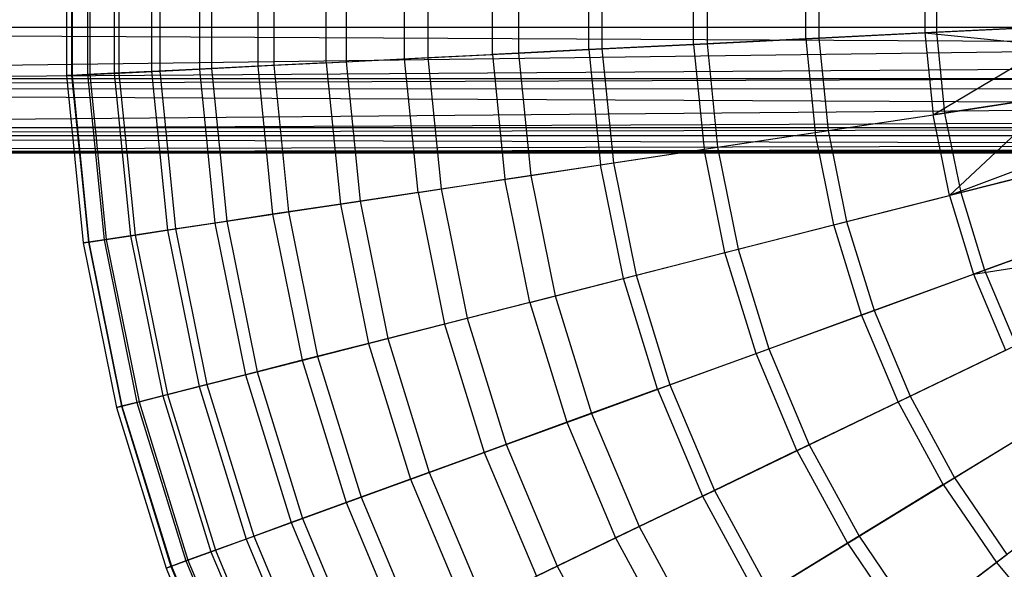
# Model space of a CAD drawing. Extents: x 0.1 to 25.1, y -5.4 to 12.3.
# Tile 10 of 107: x 6.5 to 10, y -1.5 to 0.5. Entities that reach past the tile are written whole.
import ezdxf

# ---------------------------------------------------------------- set-up
doc = ezdxf.new("R2010")
doc.units = 0
doc.header["$LTSCALE"] = 2.54
doc.layers.get('0').update_dxf_attribs({"color": 13, "linetype": 'CONTINUOUS'})

# ---------------------------------------------------------------- blocks, each defined once
blk = doc.blocks.new('GRUPUJ_1')
at = {"color": 0}
for p, q in [((6.5075, 6.2972, 12.825), (6.5075, 5.6991, 12.825)), ((6.5075, 6.2972, 12.825), (6.5075, 5.6991, 12.825)), ((6.5259, 6.2963, 12.3542), (6.5259, 5.7, 12.3542)), ((6.5259, 6.2963, 12.3542), (6.5259, 5.7, 12.3542)), ((6.5276, 6.2962, 13.3159), (6.5276, 5.7001, 13.3159)), ((6.5276, 6.2962, 13.3159), (6.5276, 5.7001, 13.3159)), ((6.5825, 6.2935, 11.8783), (6.5825, 5.7028, 11.8783)), ((6.5825, 6.2935, 11.8783), (6.5825, 5.7028, 11.8783)), ((6.5901, 6.2931, 13.8181), (6.5901, 5.7032, 13.8181)), ((6.5901, 6.2931, 13.8181), (6.5901, 5.7032, 13.8181)), ((6.6774, 6.2887, 11.4064), (6.6774, 5.7075, 11.4064)), ((6.6774, 6.2887, 11.4064), (6.6774, 5.7075, 11.4064)), ((6.6944, 6.2879, 14.3119), (6.6944, 5.7084, 14.3119)), ((6.6944, 6.2879, 14.3119), (6.6944, 5.7084, 14.3119)), ((6.8103, 6.2821, 10.9418), (6.8103, 5.7142, 10.9418)), ((6.8103, 6.2821, 10.9418), (6.8103, 5.7142, 10.9418)), ((6.8393, 6.2807, 14.7938), (6.8393, 5.7156, 14.7938)), ((6.8393, 6.2807, 14.7938), (6.8393, 5.7156, 14.7938)), ((6.9809, 6.2736, 10.4875), (6.9809, 5.7227, 10.4875)), ((6.9809, 6.2736, 10.4875), (6.9809, 5.7227, 10.4875)), ((7.0234, 6.2715, 15.2605), (7.0234, 5.7248, 15.2605)), ((7.0234, 6.2715, 15.2605), (7.0234, 5.7248, 15.2605)), ((7.1886, 6.2632, 10.0467), (7.1886, 5.7331, 10.0467)), ((7.1886, 6.2632, 10.0467), (7.1886, 5.7331, 10.0467)), ((7.2451, 6.2604, 15.709), (7.2451, 5.7359, 15.709)), ((7.2451, 6.2604, 15.709), (7.2451, 5.7359, 15.709)), ((7.4324, 5.7452, 9.6225), (7.4324, 6.251, 9.6225)), ((7.4324, 5.7452, 9.6225), (7.4324, 6.251, 9.6225)), ((7.5027, 6.2475, 16.1363), (7.5027, 5.7487, 16.1363)), ((7.5027, 6.2475, 16.1363), (7.5027, 5.7487, 16.1363)), ((7.7112, 5.7591, 9.218), (7.7112, 6.2371, 9.218)), ((7.7112, 5.7591, 9.218), (7.7112, 6.2371, 9.218)), ((7.794, 6.233, 16.5396), (7.794, 5.7633, 16.5396)), ((7.794, 6.233, 16.5396), (7.794, 5.7633, 16.5396)), ((8.0235, 5.7747, 8.8361), (8.0235, 6.2215, 8.8361)), ((8.0235, 5.7747, 8.8361), (8.0235, 6.2215, 8.8361)), ((8.1168, 6.2169, 16.9164), (8.1168, 5.7794, 16.9164)), ((8.1168, 6.2169, 16.9164), (8.1168, 5.7794, 16.9164)), ((8.3669, 5.7919, 8.4804), (8.3669, 6.2044, 8.4804)), ((8.3669, 5.7919, 8.4804), (8.3669, 6.2044, 8.4804)), ((8.4137, 6.2021, 17.2137), (8.4137, 5.7942, 17.2137)), ((8.4137, 6.2021, 17.2137), (8.4137, 5.7942, 17.2137)), ((8.7397, 5.8105, 8.1533), (8.7397, 6.1858, 8.1533)), ((8.7397, 5.8105, 8.1533), (8.7397, 6.1858, 8.1533)), ((8.7882, 6.1834, 17.5354), (8.7882, 5.8129, 17.5354)), ((8.7882, 6.1834, 17.5354), (8.7882, 5.8129, 17.5354)), ((9.1392, 5.8304, 7.8574), (9.1392, 6.1659, 7.8574)), ((9.1392, 5.8304, 7.8574), (9.1392, 6.1659, 7.8574)), ((9.1861, 6.1635, 17.8241), (9.1861, 5.8327, 17.8241)), ((9.1861, 6.1635, 17.8241), (9.1861, 5.8327, 17.8241)), ((9.563, 6.1447, 7.595), (9.563, 5.8516, 7.595)), ((9.563, 6.1447, 7.595), (9.563, 5.8516, 7.595)), ((9.6046, 6.1426, 18.0782), (9.6046, 5.8536, 18.0782)), ((9.6046, 6.1426, 18.0782), (9.6046, 5.8536, 18.0782)), ((11.9566, 5.8101, 5.5434), (0, 5.8713, 5.5608)), ((11.9566, 5.8101, 5.5434), (0, 5.8713, 5.5608)), ((11.9393, 5.8706, 5.5607), (0, 5.8713, 5.5608)), ((11.9393, 5.8706, 5.5607), (0, 5.8713, 5.5608)), ((9.1861, 5.8327, 17.8241), (9.6046, 5.8536, 18.0782)), ((9.1861, 5.8327, 17.8241), (9.6046, 5.8536, 18.0782)), ((10.0035, 5.8735, 7.3705), (9.563, 5.8516, 7.595)), ((10.0035, 5.8735, 7.3705), (9.563, 5.8516, 7.595)), ((9.6046, 5.8536, 18.0782), (10.0405, 5.8754, 18.2964)), ((9.6046, 5.8536, 18.0782), (10.0405, 5.8754, 18.2964)), ((9.6046, 5.8536, 18.0782), (9.6334, 5.5661, 18.0782)), ((9.6046, 5.8536, 18.0782), (9.6334, 5.5661, 18.0782)), ((9.1392, 5.8304, 7.8574), (8.7397, 5.8105, 8.1533)), ((9.1392, 5.8304, 7.8574), (8.7397, 5.8105, 8.1533)), ((8.7882, 5.8129, 17.5354), (9.1861, 5.8327, 17.8241)), ((8.7882, 5.8129, 17.5354), (9.1861, 5.8327, 17.8241)), ((9.563, 5.8516, 7.595), (9.1392, 5.8304, 7.8574)), ((9.563, 5.8516, 7.595), (9.1392, 5.8304, 7.8574)), ((9.1392, 5.8304, 7.8574), (9.1726, 5.4966, 7.8574)), ((9.1392, 5.8304, 7.8574), (9.1726, 5.4966, 7.8574)), ((9.1861, 5.8327, 17.8241), (9.2191, 5.5036, 17.8241)), ((9.1861, 5.8327, 17.8241), (9.2191, 5.5036, 17.8241)), ((9.563, 5.8516, 7.595), (10.0077, 5.8068, 7.3705)), ((9.563, 5.8516, 7.595), (9.5922, 5.5599, 7.595)), ((9.563, 5.8516, 7.595), (9.5922, 5.5599, 7.595)), ((9.563, 5.8516, 7.595), (10.0077, 5.8068, 7.3705)), ((11.9566, 5.8101, 5.5434), (0, 5.6523, 5.4594)), ((11.9566, 5.8101, 5.5434), (0, 5.6523, 5.4594)), ((8.3669, 5.7919, 8.4804), (8.0235, 5.7747, 8.8361)), ((8.3669, 5.7919, 8.4804), (8.0235, 5.7747, 8.8361)), ((8.1168, 5.7794, 16.9164), (8.4137, 5.7942, 17.2137)), ((8.1168, 5.7794, 16.9164), (8.4137, 5.7942, 17.2137)), ((8.7397, 5.8105, 8.1533), (8.3669, 5.7919, 8.4804)), ((8.7397, 5.8105, 8.1533), (8.3669, 5.7919, 8.4804)), ((8.3669, 5.7919, 8.4804), (8.408, 5.3814, 8.4804)), ((8.3669, 5.7919, 8.4804), (8.408, 5.3814, 8.4804)), ((8.4137, 5.7942, 17.2137), (8.7882, 5.8129, 17.5354)), ((8.4137, 5.7942, 17.2137), (8.7882, 5.8129, 17.5354)), ((8.4137, 5.7942, 17.2137), (8.4543, 5.3883, 17.2137)), ((8.4137, 5.7942, 17.2137), (8.4543, 5.3883, 17.2137)), ((8.7397, 5.8105, 8.1533), (8.777, 5.437, 8.1533)), ((8.7397, 5.8105, 8.1533), (8.777, 5.437, 8.1533)), ((8.7882, 5.8129, 17.5354), (8.825, 5.4442, 17.5354)), ((8.7882, 5.8129, 17.5354), (8.825, 5.4442, 17.5354)), ((9.5922, 5.5599, 7.595), (10.0077, 5.8068, 7.3705)), ((9.5922, 5.5599, 7.595), (10.0077, 5.8068, 7.3705)), ((7.2451, 5.7359, 15.709), (7.5027, 5.7487, 16.1363)), ((7.2451, 5.7359, 15.709), (7.5027, 5.7487, 16.1363)), ((7.4324, 5.7452, 9.6225), (7.7112, 5.7591, 9.218)), ((7.4324, 5.7452, 9.6225), (7.7112, 5.7591, 9.218)), ((7.5027, 5.7487, 16.1363), (7.794, 5.7633, 16.5396)), ((7.5027, 5.7487, 16.1363), (7.794, 5.7633, 16.5396)), ((7.5027, 5.7487, 16.1363), (7.5523, 5.2524, 16.1363)), ((7.5027, 5.7487, 16.1363), (7.5523, 5.2524, 16.1363)), ((7.7112, 5.7591, 9.218), (8.0235, 5.7747, 8.8361)), ((7.7112, 5.7591, 9.218), (8.0235, 5.7747, 8.8361)), ((7.7588, 5.2835, 9.218), (7.7112, 5.7591, 9.218)), ((7.7588, 5.2835, 9.218), (7.7112, 5.7591, 9.218)), ((7.794, 5.7633, 16.5396), (8.1168, 5.7794, 16.9164)), ((7.794, 5.7633, 16.5396), (8.1168, 5.7794, 16.9164)), ((7.794, 5.7633, 16.5396), (7.8407, 5.2959, 16.5396)), ((7.794, 5.7633, 16.5396), (7.8407, 5.2959, 16.5396)), ((8.0235, 5.7747, 8.8361), (8.068, 5.3301, 8.8361)), ((8.0235, 5.7747, 8.8361), (8.068, 5.3301, 8.8361)), ((8.1168, 5.7794, 16.9164), (8.1604, 5.344, 16.9164)), ((8.1168, 5.7794, 16.9164), (8.1604, 5.344, 16.9164)), ((11.9887, 5.735, 5.5113), (0, 5.6523, 5.4594)), ((11.9887, 5.735, 5.5113), (0, 5.6523, 5.4594)), ((6.8103, 5.7142, 10.9418), (6.6774, 5.7075, 11.4064)), ((6.8103, 5.7142, 10.9418), (6.6774, 5.7075, 11.4064)), ((6.6944, 5.7084, 14.3119), (6.8393, 5.7156, 14.7938)), ((6.6944, 5.7084, 14.3119), (6.8393, 5.7156, 14.7938)), ((6.9809, 5.7227, 10.4875), (6.8103, 5.7142, 10.9418)), ((6.9809, 5.7227, 10.4875), (6.8103, 5.7142, 10.9418)), ((6.8103, 5.7142, 10.9418), (6.8668, 5.1491, 10.9418)), ((6.8103, 5.7142, 10.9418), (6.8668, 5.1491, 10.9418)), ((6.8393, 5.7156, 14.7938), (7.0234, 5.7248, 15.2605)), ((6.8393, 5.7156, 14.7938), (7.0234, 5.7248, 15.2605)), ((6.8393, 5.7156, 14.7938), (6.8955, 5.1534, 14.7938)), ((6.8393, 5.7156, 14.7938), (6.8955, 5.1534, 14.7938)), ((7.1886, 5.7331, 10.0467), (6.9809, 5.7227, 10.4875)), ((7.1886, 5.7331, 10.0467), (6.9809, 5.7227, 10.4875)), ((6.9809, 5.7227, 10.4875), (7.0358, 5.1745, 10.4875)), ((6.9809, 5.7227, 10.4875), (7.0358, 5.1745, 10.4875)), ((7.0234, 5.7248, 15.2605), (7.2451, 5.7359, 15.709)), ((7.0234, 5.7248, 15.2605), (7.2451, 5.7359, 15.709)), ((7.0234, 5.7248, 15.2605), (7.0778, 5.1809, 15.2605)), ((7.0234, 5.7248, 15.2605), (7.0778, 5.1809, 15.2605)), ((7.4324, 5.7452, 9.6225), (7.1886, 5.7331, 10.0467)), ((7.4324, 5.7452, 9.6225), (7.1886, 5.7331, 10.0467)), ((7.1886, 5.7331, 10.0467), (7.2414, 5.2055, 10.0467)), ((7.1886, 5.7331, 10.0467), (7.2414, 5.2055, 10.0467)), ((7.2451, 5.7359, 15.709), (7.2973, 5.214, 15.709)), ((7.2451, 5.7359, 15.709), (7.2973, 5.214, 15.709)), ((7.4324, 5.7452, 9.6225), (7.4828, 5.2419, 9.6225)), ((7.4324, 5.7452, 9.6225), (7.4828, 5.2419, 9.6225)), ((0, 5.6523, 5.4594), (12.0121, 5.6938, 5.4878)), ((0, 5.6523, 5.4594), (12.0121, 5.6938, 5.4878)), ((25, 5.6882, 4.5157), (0, 5.6882, 4.5157)), ((25, 5.6882, 4.5157), (0, 5.6882, 4.5157)), ((6.5075, 5.6991, 12.825), (6.5276, 5.7001, 13.3159)), ((6.5075, 5.6991, 12.825), (6.5276, 5.7001, 13.3159)), ((6.5259, 5.7, 12.3542), (6.5075, 5.6991, 12.825)), ((6.5259, 5.7, 12.3542), (6.5075, 5.6991, 12.825)), ((6.5075, 5.6991, 12.825), (6.567, 5.1039, 12.825)), ((6.5075, 5.6991, 12.825), (6.567, 5.1039, 12.825)), ((6.5825, 5.7028, 11.8783), (6.5259, 5.7, 12.3542)), ((6.5825, 5.7028, 11.8783), (6.5259, 5.7, 12.3542)), ((6.5259, 5.7, 12.3542), (6.5853, 5.1066, 12.3542)), ((6.5259, 5.7, 12.3542), (6.5853, 5.1066, 12.3542)), ((6.5276, 5.7001, 13.3159), (6.5901, 5.7032, 13.8181)), ((6.5276, 5.7001, 13.3159), (6.5901, 5.7032, 13.8181)), ((6.5276, 5.7001, 13.3159), (6.5869, 5.1069, 13.3159)), ((6.5276, 5.7001, 13.3159), (6.5869, 5.1069, 13.3159)), ((6.6774, 5.7075, 11.4064), (6.5825, 5.7028, 11.8783)), ((6.6774, 5.7075, 11.4064), (6.5825, 5.7028, 11.8783)), ((6.5825, 5.7028, 11.8783), (6.6413, 5.1151, 11.8783)), ((6.5825, 5.7028, 11.8783), (6.6413, 5.1151, 11.8783)), ((6.5901, 5.7032, 13.8181), (6.6944, 5.7084, 14.3119)), ((6.5901, 5.7032, 13.8181), (6.6944, 5.7084, 14.3119)), ((6.5901, 5.7032, 13.8181), (6.6489, 5.1162, 13.8181)), ((6.5901, 5.7032, 13.8181), (6.6489, 5.1162, 13.8181)), ((6.6774, 5.7075, 11.4064), (6.7352, 5.1292, 11.4064)), ((6.6774, 5.7075, 11.4064), (6.7352, 5.1292, 11.4064)), ((6.6944, 5.7084, 14.3119), (6.7521, 5.1318, 14.3119)), ((6.6944, 5.7084, 14.3119), (6.7521, 5.1318, 14.3119)), ((12.09, 5.595, 5.41), (0, 5.6523, 5.4594)), ((12.09, 5.595, 5.41), (0, 5.6523, 5.4594)), ((12.0414, 5.6513, 5.4586), (0, 5.6523, 5.4594)), ((12.0414, 5.6513, 5.4586), (0, 5.6523, 5.4594)), ((10.0283, 5.6256, 7.3705), (9.5922, 5.5599, 7.595)), ((10.0283, 5.6256, 7.3705), (9.5922, 5.5599, 7.595)), ((9.6334, 5.5661, 18.0782), (10.065, 5.6311, 18.2964)), ((9.6334, 5.5661, 18.0782), (10.065, 5.6311, 18.2964)), ((10.0283, 5.6256, 7.3705), (9.6503, 5.2725, 7.595)), ((10.0283, 5.6256, 7.3705), (9.6503, 5.2725, 7.595)), ((12.09, 5.595, 5.41), (0, 5.4863, 5.2621)), ((12.09, 5.595, 5.41), (0, 5.4863, 5.2621)), ((12.155, 5.5381, 5.345), (0, 5.4863, 5.2621)), ((12.155, 5.5381, 5.345), (0, 5.4863, 5.2621)), ((9.1726, 5.4966, 7.8574), (9.5922, 5.5599, 7.595)), ((9.1726, 5.4966, 7.8574), (9.5922, 5.5599, 7.595)), ((9.2191, 5.5036, 17.8241), (9.6334, 5.5661, 18.0782)), ((9.2191, 5.5036, 17.8241), (9.6334, 5.5661, 18.0782)), ((9.6503, 5.2725, 7.595), (9.5922, 5.5599, 7.595)), ((9.6503, 5.2725, 7.595), (9.5922, 5.5599, 7.595)), ((9.6334, 5.5661, 18.0782), (9.6907, 5.2828, 18.0782)), ((9.6334, 5.5661, 18.0782), (9.6907, 5.2828, 18.0782)), ((25, 5.5138, 4.6901), (0, 5.5138, 4.6901)), ((25, 5.5138, 4.6901), (0, 5.5138, 4.6901)), ((12.1974, 5.5092, 5.3026), (0, 5.4863, 5.2621)), ((12.1974, 5.5092, 5.3026), (0, 5.4863, 5.2621)), ((8.825, 5.4442, 17.5354), (9.2191, 5.5036, 17.8241)), ((8.825, 5.4442, 17.5354), (9.2191, 5.5036, 17.8241)), ((9.2191, 5.5036, 17.8241), (9.2846, 5.1794, 17.8241)), ((9.2191, 5.5036, 17.8241), (9.2846, 5.1794, 17.8241)), ((0, 5.4863, 5.2621), (12.2383, 5.4861, 5.2616)), ((0, 5.4863, 5.2621), (12.3123, 5.4546, 5.1877)), ((0, 5.4863, 5.2621), (12.2383, 5.4861, 5.2616)), ((0, 5.4863, 5.2621), (12.3123, 5.4546, 5.1877)), ((8.777, 5.437, 8.1533), (9.1726, 5.4966, 7.8574)), ((8.777, 5.437, 8.1533), (9.1726, 5.4966, 7.8574)), ((9.2391, 5.1678, 7.8574), (9.1726, 5.4966, 7.8574)), ((9.2391, 5.1678, 7.8574), (9.1726, 5.4966, 7.8574)), ((0, 5.4238, 5.028), (12.3123, 5.4546, 5.1877)), ((0, 5.4238, 5.028), (12.3123, 5.4546, 5.1877)), ((0, 5.4238, 5.028), (12.373, 5.4373, 5.127)), ((0, 5.4238, 5.028), (12.373, 5.4373, 5.127)), ((8.408, 5.3814, 8.4804), (8.777, 5.437, 8.1533)), ((8.408, 5.3814, 8.4804), (8.777, 5.437, 8.1533)), ((8.4543, 5.3883, 17.2137), (8.825, 5.4442, 17.5354)), ((8.4543, 5.3883, 17.2137), (8.825, 5.4442, 17.5354)), ((8.8514, 5.0691, 8.1533), (8.777, 5.437, 8.1533)), ((8.8514, 5.0691, 8.1533), (8.777, 5.437, 8.1533)), ((8.825, 5.4442, 17.5354), (8.8985, 5.0811, 17.5354)), ((8.825, 5.4442, 17.5354), (8.8985, 5.0811, 17.5354)), ((25, 5.4295, 4.9147), (0, 5.4295, 4.9147)), ((12.5, 5.4231, 5), (0, 5.4295, 4.9147)), ((12.5, 5.4231, 5), (0, 5.4295, 4.9147)), ((25, 5.4295, 4.9147), (0, 5.4295, 4.9147)), ((12.455, 5.4249, 5.045), (0, 5.4238, 5.028)), ((12.455, 5.4249, 5.045), (0, 5.4238, 5.028)), ((12.5, 5.4231, 5), (0, 5.4238, 5.028)), ((12.5, 5.4231, 5), (0, 5.4238, 5.028)), ((10.0662, 5.4286, 7.3705), (9.6503, 5.2725, 7.595)), ((10.0662, 5.4286, 7.3705), (9.6503, 5.2725, 7.595)), ((8.068, 5.3301, 8.8361), (8.408, 5.3814, 8.4804)), ((8.068, 5.3301, 8.8361), (8.408, 5.3814, 8.4804)), ((8.1604, 5.344, 16.9164), (8.4543, 5.3883, 17.2137)), ((8.1604, 5.344, 16.9164), (8.4543, 5.3883, 17.2137)), ((8.4898, 4.977, 8.4804), (8.408, 5.3814, 8.4804)), ((8.4898, 4.977, 8.4804), (8.408, 5.3814, 8.4804)), ((8.4543, 5.3883, 17.2137), (8.5351, 4.9885, 17.2137)), ((8.4543, 5.3883, 17.2137), (8.5351, 4.9885, 17.2137)), ((10.0777, 5.3813, 7.3705), (9.6503, 5.2725, 7.595)), ((10.0777, 5.3813, 7.3705), (9.6503, 5.2725, 7.595)), ((9.6907, 5.2828, 18.0782), (10.1136, 5.3905, 18.2964)), ((9.6907, 5.2828, 18.0782), (10.1136, 5.3905, 18.2964)), ((7.7588, 5.2835, 9.218), (8.068, 5.3301, 8.8361)), ((7.7588, 5.2835, 9.218), (8.068, 5.3301, 8.8361)), ((7.8407, 5.2959, 16.5396), (8.1604, 5.344, 16.9164)), ((7.8407, 5.2959, 16.5396), (8.1604, 5.344, 16.9164)), ((8.1566, 4.8922, 8.8361), (8.068, 5.3301, 8.8361)), ((8.1566, 4.8922, 8.8361), (8.068, 5.3301, 8.8361)), ((8.1604, 5.344, 16.9164), (8.247, 4.9152, 16.9164)), ((8.1604, 5.344, 16.9164), (8.247, 4.9152, 16.9164)), ((7.5523, 5.2524, 16.1363), (7.8407, 5.2959, 16.5396)), ((7.5523, 5.2524, 16.1363), (7.8407, 5.2959, 16.5396)), ((7.8407, 5.2959, 16.5396), (7.9338, 4.8354, 16.5396)), ((7.8407, 5.2959, 16.5396), (7.9338, 4.8354, 16.5396)), ((7.7588, 5.2835, 9.218), (7.4828, 5.2419, 9.6225)), ((7.7588, 5.2835, 9.218), (7.4828, 5.2419, 9.6225)), ((7.7588, 5.2835, 9.218), (7.8535, 4.815, 9.218)), ((7.7588, 5.2835, 9.218), (7.8535, 4.815, 9.218)), ((9.2391, 5.1678, 7.8574), (9.6503, 5.2725, 7.595)), ((9.2391, 5.1678, 7.8574), (9.6503, 5.2725, 7.595)), ((9.2846, 5.1794, 17.8241), (9.6907, 5.2828, 18.0782)), ((9.2846, 5.1794, 17.8241), (9.6907, 5.2828, 18.0782)), ((9.6503, 5.2725, 7.595), (9.7367, 4.9924, 7.595)), ((9.6503, 5.2725, 7.595), (9.7367, 4.9924, 7.595)), ((9.6907, 5.2828, 18.0782), (9.7758, 5.0066, 18.0782)), ((9.6907, 5.2828, 18.0782), (9.7758, 5.0066, 18.0782)), ((7.4828, 5.2419, 9.6225), (7.2414, 5.2055, 10.0467)), ((7.4828, 5.2419, 9.6225), (7.2414, 5.2055, 10.0467)), ((7.2973, 5.214, 15.709), (7.5523, 5.2524, 16.1363)), ((7.2973, 5.214, 15.709), (7.5523, 5.2524, 16.1363)), ((7.4828, 5.2419, 9.6225), (7.583, 4.7461, 9.6225)), ((7.4828, 5.2419, 9.6225), (7.583, 4.7461, 9.6225)), ((7.5523, 5.2524, 16.1363), (7.6512, 4.7635, 16.1363)), ((7.5523, 5.2524, 16.1363), (7.6512, 4.7635, 16.1363)), ((7.2414, 5.2055, 10.0467), (7.0358, 5.1745, 10.4875)), ((7.2414, 5.2055, 10.0467), (7.0358, 5.1745, 10.4875)), ((7.0778, 5.1809, 15.2605), (7.2973, 5.214, 15.709)), ((7.0778, 5.1809, 15.2605), (7.2973, 5.214, 15.709)), ((7.2414, 5.2055, 10.0467), (7.3465, 4.6859, 10.0467)), ((7.2414, 5.2055, 10.0467), (7.3465, 4.6859, 10.0467)), ((7.2973, 5.214, 15.709), (7.4013, 4.6998, 15.709)), ((7.2973, 5.214, 15.709), (7.4013, 4.6998, 15.709)), ((6.7521, 5.1318, 14.3119), (6.8955, 5.1534, 14.7938)), ((6.7521, 5.1318, 14.3119), (6.8955, 5.1534, 14.7938)), ((7.0358, 5.1745, 10.4875), (6.8668, 5.1491, 10.9418)), ((7.0358, 5.1745, 10.4875), (6.8668, 5.1491, 10.9418)), ((6.8955, 5.1534, 14.7938), (7.0778, 5.1809, 15.2605)), ((6.8955, 5.1534, 14.7938), (7.0778, 5.1809, 15.2605)), ((6.8955, 5.1534, 14.7938), (7.0075, 4.5996, 14.7938)), ((6.8955, 5.1534, 14.7938), (7.0075, 4.5996, 14.7938)), ((7.0358, 5.1745, 10.4875), (7.1449, 4.6346, 10.4875)), ((7.0358, 5.1745, 10.4875), (7.1449, 4.6346, 10.4875)), ((7.0778, 5.1809, 15.2605), (7.1861, 4.6451, 15.2605)), ((7.0778, 5.1809, 15.2605), (7.1861, 4.6451, 15.2605)), ((8.8514, 5.0691, 8.1533), (9.2391, 5.1678, 7.8574)), ((8.8514, 5.0691, 8.1533), (9.2391, 5.1678, 7.8574)), ((8.8985, 5.0811, 17.5354), (9.2846, 5.1794, 17.8241)), ((8.8985, 5.0811, 17.5354), (9.2846, 5.1794, 17.8241)), ((9.338, 4.8472, 7.8574), (9.2391, 5.1678, 7.8574)), ((9.338, 4.8472, 7.8574), (9.2391, 5.1678, 7.8574)), ((9.2846, 5.1794, 17.8241), (9.3821, 4.8633, 17.8241)), ((9.2846, 5.1794, 17.8241), (9.3821, 4.8633, 17.8241)), ((9.7758, 5.0066, 18.0782), (10.186, 5.1559, 18.2964)), ((9.7758, 5.0066, 18.0782), (10.186, 5.1559, 18.2964)), ((6.7352, 5.1292, 11.4064), (6.6413, 5.1151, 11.8783)), ((6.7352, 5.1292, 11.4064), (6.6413, 5.1151, 11.8783)), ((6.6489, 5.1162, 13.8181), (6.7521, 5.1318, 14.3119)), ((6.6489, 5.1162, 13.8181), (6.7521, 5.1318, 14.3119)), ((6.8668, 5.1491, 10.9418), (6.7352, 5.1292, 11.4064)), ((6.8668, 5.1491, 10.9418), (6.7352, 5.1292, 11.4064)), ((6.7352, 5.1292, 11.4064), (6.8504, 4.5596, 11.4064)), ((6.7352, 5.1292, 11.4064), (6.8504, 4.5596, 11.4064)), ((6.7521, 5.1318, 14.3119), (6.8669, 4.5638, 14.3119)), ((6.7521, 5.1318, 14.3119), (6.8669, 4.5638, 14.3119)), ((6.8668, 5.1491, 10.9418), (6.9794, 4.5924, 10.9418)), ((6.8668, 5.1491, 10.9418), (6.9794, 4.5924, 10.9418)), ((10.1512, 5.1432, 7.3705), (9.7367, 4.9924, 7.595)), ((10.1512, 5.1432, 7.3705), (9.7367, 4.9924, 7.595)), ((6.567, 5.1039, 12.825), (6.5869, 5.1069, 13.3159)), ((6.567, 5.1039, 12.825), (6.5869, 5.1069, 13.3159)), ((6.5853, 5.1066, 12.3542), (6.567, 5.1039, 12.825)), ((6.5853, 5.1066, 12.3542), (6.567, 5.1039, 12.825)), ((6.567, 5.1039, 12.825), (6.6855, 4.5176, 12.825)), ((6.567, 5.1039, 12.825), (6.6855, 4.5176, 12.825)), ((6.6413, 5.1151, 11.8783), (6.5853, 5.1066, 12.3542)), ((6.6413, 5.1151, 11.8783), (6.5853, 5.1066, 12.3542)), ((6.5853, 5.1066, 12.3542), (6.7035, 4.5222, 12.3542)), ((6.5853, 5.1066, 12.3542), (6.7035, 4.5222, 12.3542)), ((6.5869, 5.1069, 13.3159), (6.6489, 5.1162, 13.8181)), ((6.5869, 5.1069, 13.3159), (6.6489, 5.1162, 13.8181)), ((6.5869, 5.1069, 13.3159), (6.705, 4.5226, 13.3159)), ((6.5869, 5.1069, 13.3159), (6.705, 4.5226, 13.3159)), ((6.6413, 5.1151, 11.8783), (6.7584, 4.5361, 11.8783)), ((6.6413, 5.1151, 11.8783), (6.7584, 4.5361, 11.8783)), ((6.6489, 5.1162, 13.8181), (6.7657, 4.538, 13.8181)), ((6.6489, 5.1162, 13.8181), (6.7657, 4.538, 13.8181)), ((8.4898, 4.977, 8.4804), (8.8514, 5.0691, 8.1533)), ((8.4898, 4.977, 8.4804), (8.8514, 5.0691, 8.1533)), ((8.5351, 4.9885, 17.2137), (8.8985, 5.0811, 17.5354)), ((8.5351, 4.9885, 17.2137), (8.8985, 5.0811, 17.5354)), ((8.9621, 4.7104, 8.1533), (8.8514, 5.0691, 8.1533)), ((8.9621, 4.7104, 8.1533), (8.8514, 5.0691, 8.1533)), ((8.8985, 5.0811, 17.5354), (9.0077, 4.727, 17.5354)), ((8.8985, 5.0811, 17.5354), (9.0077, 4.727, 17.5354)), ((9.7367, 4.9924, 7.595), (10.1816, 5.0637, 7.3705)), ((9.7367, 4.9924, 7.595), (10.1816, 5.0637, 7.3705)), ((8.1566, 4.8922, 8.8361), (8.4898, 4.977, 8.4804)), ((8.1566, 4.8922, 8.8361), (8.4898, 4.977, 8.4804)), ((8.247, 4.9152, 16.9164), (8.5351, 4.9885, 17.2137)), ((8.247, 4.9152, 16.9164), (8.5351, 4.9885, 17.2137)), ((8.6114, 4.5828, 8.4804), (8.4898, 4.977, 8.4804)), ((8.6114, 4.5828, 8.4804), (8.4898, 4.977, 8.4804)), ((8.5351, 4.9885, 17.2137), (8.6553, 4.5988, 17.2137)), ((8.5351, 4.9885, 17.2137), (8.6553, 4.5988, 17.2137)), ((9.338, 4.8472, 7.8574), (9.7367, 4.9924, 7.595)), ((9.338, 4.8472, 7.8574), (9.7367, 4.9924, 7.595)), ((9.3821, 4.8633, 17.8241), (9.7758, 5.0066, 18.0782)), ((9.3821, 4.8633, 17.8241), (9.7758, 5.0066, 18.0782)), ((9.7367, 4.9924, 7.595), (9.8506, 4.7222, 7.595)), ((9.7367, 4.9924, 7.595), (9.8506, 4.7222, 7.595)), ((9.7758, 5.0066, 18.0782), (9.8881, 4.7403, 18.0782)), ((9.7758, 5.0066, 18.0782), (9.8881, 4.7403, 18.0782)), ((7.9338, 4.8354, 16.5396), (8.247, 4.9152, 16.9164)), ((7.9338, 4.8354, 16.5396), (8.247, 4.9152, 16.9164)), ((8.247, 4.9152, 16.9164), (8.376, 4.4971, 16.9164)), ((8.247, 4.9152, 16.9164), (8.376, 4.4971, 16.9164)), ((8.1566, 4.8922, 8.8361), (7.8535, 4.815, 9.218)), ((8.1566, 4.8922, 8.8361), (7.8535, 4.815, 9.218)), ((8.1566, 4.8922, 8.8361), (8.2883, 4.4652, 8.8361)), ((8.1566, 4.8922, 8.8361), (8.2883, 4.4652, 8.8361)), ((8.9621, 4.7104, 8.1533), (9.338, 4.8472, 7.8574)), ((8.9621, 4.7104, 8.1533), (9.338, 4.8472, 7.8574)), ((9.0077, 4.727, 17.5354), (9.3821, 4.8633, 17.8241)), ((9.0077, 4.727, 17.5354), (9.3821, 4.8633, 17.8241)), ((9.4683, 4.5381, 7.8574), (9.338, 4.8472, 7.8574)), ((9.4683, 4.5381, 7.8574), (9.338, 4.8472, 7.8574)), ((9.3821, 4.8633, 17.8241), (9.5106, 4.5585, 17.8241)), ((9.3821, 4.8633, 17.8241), (9.5106, 4.5585, 17.8241)), ((7.8535, 4.815, 9.218), (7.583, 4.7461, 9.6225)), ((7.8535, 4.815, 9.218), (7.583, 4.7461, 9.6225)), ((7.6512, 4.7635, 16.1363), (7.9338, 4.8354, 16.5396)), ((7.6512, 4.7635, 16.1363), (7.9338, 4.8354, 16.5396)), ((7.8535, 4.815, 9.218), (7.9944, 4.3582, 9.218)), ((7.8535, 4.815, 9.218), (7.9944, 4.3582, 9.218)), ((7.9338, 4.8354, 16.5396), (8.0723, 4.3866, 16.5396)), ((7.9338, 4.8354, 16.5396), (8.0723, 4.3866, 16.5396)), ((7.583, 4.7461, 9.6225), (7.3465, 4.6859, 10.0467)), ((7.583, 4.7461, 9.6225), (7.3465, 4.6859, 10.0467)), ((7.4013, 4.6998, 15.709), (7.6512, 4.7635, 16.1363)), ((7.4013, 4.6998, 15.709), (7.6512, 4.7635, 16.1363)), ((7.583, 4.7461, 9.6225), (7.7321, 4.2628, 9.6225)), ((7.583, 4.7461, 9.6225), (7.7321, 4.2628, 9.6225)), ((7.6512, 4.7635, 16.1363), (7.7982, 4.2868, 16.1363)), ((7.6512, 4.7635, 16.1363), (7.7982, 4.2868, 16.1363)), ((9.5106, 4.5585, 17.8241), (9.8881, 4.7403, 18.0782)), ((9.5106, 4.5585, 17.8241), (9.8881, 4.7403, 18.0782)), ((7.1861, 4.6451, 15.2605), (7.4013, 4.6998, 15.709)), ((7.1861, 4.6451, 15.2605), (7.4013, 4.6998, 15.709)), ((7.4013, 4.6998, 15.709), (7.5559, 4.1986, 15.709)), ((7.4013, 4.6998, 15.709), (7.5559, 4.1986, 15.709)), ((8.6114, 4.5828, 8.4804), (8.9621, 4.7104, 8.1533)), ((8.6114, 4.5828, 8.4804), (8.9621, 4.7104, 8.1533)), ((8.6553, 4.5988, 17.2137), (9.0077, 4.727, 17.5354)), ((8.6553, 4.5988, 17.2137), (9.0077, 4.727, 17.5354)), ((9.1078, 4.3646, 8.1533), (8.9621, 4.7104, 8.1533)), ((9.1078, 4.3646, 8.1533), (8.9621, 4.7104, 8.1533)), ((9.0077, 4.727, 17.5354), (9.1516, 4.3856, 17.5354)), ((9.0077, 4.727, 17.5354), (9.1516, 4.3856, 17.5354)), ((9.4683, 4.5381, 7.8574), (9.8506, 4.7222, 7.595)), ((9.4683, 4.5381, 7.8574), (9.8506, 4.7222, 7.595)), ((7.3465, 4.6859, 10.0467), (7.1449, 4.6346, 10.4875)), ((7.3465, 4.6859, 10.0467), (7.1449, 4.6346, 10.4875)), ((7.3465, 4.6859, 10.0467), (7.5027, 4.1793, 10.0467)), ((7.3465, 4.6859, 10.0467), (7.5027, 4.1793, 10.0467)), ((7.1449, 4.6346, 10.4875), (6.9794, 4.5924, 10.9418)), ((7.1449, 4.6346, 10.4875), (6.9794, 4.5924, 10.9418)), ((7.0075, 4.5996, 14.7938), (7.1861, 4.6451, 15.2605)), ((7.0075, 4.5996, 14.7938), (7.1861, 4.6451, 15.2605)), ((7.1449, 4.6346, 10.4875), (7.3073, 4.1081, 10.4875)), ((7.1449, 4.6346, 10.4875), (7.3073, 4.1081, 10.4875)), ((7.1861, 4.6451, 15.2605), (7.3472, 4.1227, 15.2605)), ((7.1861, 4.6451, 15.2605), (7.3472, 4.1227, 15.2605)), ((6.9794, 4.5924, 10.9418), (6.8504, 4.5596, 11.4064)), ((6.9794, 4.5924, 10.9418), (6.8504, 4.5596, 11.4064)), ((6.8669, 4.5638, 14.3119), (7.0075, 4.5996, 14.7938)), ((6.8669, 4.5638, 14.3119), (7.0075, 4.5996, 14.7938)), ((6.9794, 4.5924, 10.9418), (7.1468, 4.0497, 10.9418)), ((6.9794, 4.5924, 10.9418), (7.1468, 4.0497, 10.9418)), ((7.0075, 4.5996, 14.7938), (7.174, 4.0596, 14.7938)), ((7.0075, 4.5996, 14.7938), (7.174, 4.0596, 14.7938)), ((8.376, 4.4971, 16.9164), (8.6553, 4.5988, 17.2137)), ((8.376, 4.4971, 16.9164), (8.6553, 4.5988, 17.2137)), ((8.6553, 4.5988, 17.2137), (8.8138, 4.2229, 17.2137)), ((8.6553, 4.5988, 17.2137), (8.8138, 4.2229, 17.2137)), ((6.8504, 4.5596, 11.4064), (6.7584, 4.5361, 11.8783)), ((6.8504, 4.5596, 11.4064), (6.7584, 4.5361, 11.8783)), ((6.7657, 4.538, 13.8181), (6.8669, 4.5638, 14.3119)), ((6.7657, 4.538, 13.8181), (6.8669, 4.5638, 14.3119)), ((6.8504, 4.5596, 11.4064), (7.0217, 4.0042, 11.4064)), ((6.8504, 4.5596, 11.4064), (7.0217, 4.0042, 11.4064)), ((6.8669, 4.5638, 14.3119), (7.0377, 4.01, 14.3119)), ((6.8669, 4.5638, 14.3119), (7.0377, 4.01, 14.3119)), ((8.6114, 4.5828, 8.4804), (8.2883, 4.4652, 8.8361)), ((8.6114, 4.5828, 8.4804), (8.2883, 4.4652, 8.8361)), ((8.6114, 4.5828, 8.4804), (8.7716, 4.2026, 8.4804)), ((8.6114, 4.5828, 8.4804), (8.7716, 4.2026, 8.4804)), ((9.1516, 4.3856, 17.5354), (9.5106, 4.5585, 17.8241)), ((9.1516, 4.3856, 17.5354), (9.5106, 4.5585, 17.8241)), ((9.5106, 4.5585, 17.8241), (9.6688, 4.268, 17.8241)), ((9.5106, 4.5585, 17.8241), (9.6688, 4.268, 17.8241)), ((6.6855, 4.5176, 12.825), (6.705, 4.5226, 13.3159)), ((6.6855, 4.5176, 12.825), (6.705, 4.5226, 13.3159)), ((6.7035, 4.5222, 12.3542), (6.6855, 4.5176, 12.825)), ((6.7035, 4.5222, 12.3542), (6.6855, 4.5176, 12.825)), ((6.7584, 4.5361, 11.8783), (6.7035, 4.5222, 12.3542)), ((6.7584, 4.5361, 11.8783), (6.7035, 4.5222, 12.3542)), ((6.7035, 4.5222, 12.3542), (6.8792, 3.9523, 12.3542)), ((6.7035, 4.5222, 12.3542), (6.8792, 3.9523, 12.3542)), ((6.705, 4.5226, 13.3159), (6.7657, 4.538, 13.8181)), ((6.705, 4.5226, 13.3159), (6.7657, 4.538, 13.8181)), ((6.705, 4.5226, 13.3159), (6.8808, 3.9529, 13.3159)), ((6.705, 4.5226, 13.3159), (6.8808, 3.9529, 13.3159)), ((6.7584, 4.5361, 11.8783), (6.9325, 3.9717, 11.8783)), ((6.7584, 4.5361, 11.8783), (6.9325, 3.9717, 11.8783)), ((6.7657, 4.538, 13.8181), (6.9396, 3.9743, 13.8181)), ((6.7657, 4.538, 13.8181), (6.9396, 3.9743, 13.8181)), ((9.1078, 4.3646, 8.1533), (9.4683, 4.5381, 7.8574)), ((9.1078, 4.3646, 8.1533), (9.4683, 4.5381, 7.8574)), ((9.6287, 4.2435, 7.8574), (9.4683, 4.5381, 7.8574)), ((9.6287, 4.2435, 7.8574), (9.4683, 4.5381, 7.8574)), ((6.6855, 4.5176, 12.825), (6.8618, 3.946, 12.825)), ((6.6855, 4.5176, 12.825), (6.8618, 3.946, 12.825)), ((8.0723, 4.3866, 16.5396), (8.376, 4.4971, 16.9164)), ((8.0723, 4.3866, 16.5396), (8.376, 4.4971, 16.9164)), ((8.376, 4.4971, 16.9164), (8.5459, 4.094, 16.9164)), ((8.376, 4.4971, 16.9164), (8.5459, 4.094, 16.9164)), ((9.6688, 4.268, 17.8241), (10.0263, 4.4865, 18.0782)), ((9.6688, 4.268, 17.8241), (10.0263, 4.4865, 18.0782)), ((8.2883, 4.4652, 8.8361), (7.9944, 4.3582, 9.218)), ((8.2883, 4.4652, 8.8361), (7.9944, 4.3582, 9.218)), ((8.2883, 4.4652, 8.8361), (8.4618, 4.0535, 8.8361)), ((8.2883, 4.4652, 8.8361), (8.4618, 4.0535, 8.8361)), ((9.6287, 4.2435, 7.8574), (9.9908, 4.4648, 7.595)), ((9.6287, 4.2435, 7.8574), (9.9908, 4.4648, 7.595)), ((7.7982, 4.2868, 16.1363), (8.0723, 4.3866, 16.5396)), ((7.7982, 4.2868, 16.1363), (8.0723, 4.3866, 16.5396)), ((8.0723, 4.3866, 16.5396), (8.2547, 3.9537, 16.5396)), ((8.0723, 4.3866, 16.5396), (8.2547, 3.9537, 16.5396)), ((8.8138, 4.2229, 17.2137), (9.1516, 4.3856, 17.5354)), ((8.8138, 4.2229, 17.2137), (9.1516, 4.3856, 17.5354)), ((9.1516, 4.3856, 17.5354), (9.3288, 4.0602, 17.5354)), ((9.1516, 4.3856, 17.5354), (9.3288, 4.0602, 17.5354)), ((7.9944, 4.3582, 9.218), (7.7321, 4.2628, 9.6225)), ((7.9944, 4.3582, 9.218), (7.7321, 4.2628, 9.6225)), ((7.9944, 4.3582, 9.218), (8.1801, 3.9178, 9.218)), ((7.9944, 4.3582, 9.218), (8.1801, 3.9178, 9.218)), ((9.1078, 4.3646, 8.1533), (8.7716, 4.2026, 8.4804)), ((9.1078, 4.3646, 8.1533), (8.7716, 4.2026, 8.4804)), ((9.1078, 4.3646, 8.1533), (9.2874, 4.0349, 8.1533)), ((9.1078, 4.3646, 8.1533), (9.2874, 4.0349, 8.1533)), ((7.5559, 4.1986, 15.709), (7.7982, 4.2868, 16.1363)), ((7.5559, 4.1986, 15.709), (7.7982, 4.2868, 16.1363)), ((7.7982, 4.2868, 16.1363), (7.992, 3.8272, 16.1363)), ((7.7982, 4.2868, 16.1363), (7.992, 3.8272, 16.1363)), ((7.7321, 4.2628, 9.6225), (7.5027, 4.1793, 10.0467)), ((7.7321, 4.2628, 9.6225), (7.5027, 4.1793, 10.0467)), ((7.7321, 4.2628, 9.6225), (7.9286, 3.7967, 9.6225)), ((7.7321, 4.2628, 9.6225), (7.9286, 3.7967, 9.6225)), ((9.6287, 4.2435, 7.8574), (9.2874, 4.0349, 8.1533)), ((9.6287, 4.2435, 7.8574), (9.2874, 4.0349, 8.1533)), ((9.3288, 4.0602, 17.5354), (9.6688, 4.268, 17.8241)), ((9.3288, 4.0602, 17.5354), (9.6688, 4.268, 17.8241)), ((9.6287, 4.2435, 7.8574), (9.8177, 3.9664, 7.8574)), ((9.6287, 4.2435, 7.8574), (9.8177, 3.9664, 7.8574)), ((9.6688, 4.268, 17.8241), (9.8551, 3.9947, 17.8241)), ((9.6688, 4.268, 17.8241), (9.8551, 3.9947, 17.8241)), ((8.5459, 4.094, 16.9164), (8.8138, 4.2229, 17.2137)), ((8.5459, 4.094, 16.9164), (8.8138, 4.2229, 17.2137)), ((8.8138, 4.2229, 17.2137), (9.0088, 3.8647, 17.2137)), ((8.8138, 4.2229, 17.2137), (9.0088, 3.8647, 17.2137)), ((10.1559, 4.2225, 7.595), (9.8177, 3.9664, 7.8574)), ((10.1559, 4.2225, 7.595), (9.8177, 3.9664, 7.8574)), ((7.5027, 4.1793, 10.0467), (7.3073, 4.1081, 10.4875)), ((7.5027, 4.1793, 10.0467), (7.3073, 4.1081, 10.4875)), ((7.3472, 4.1227, 15.2605), (7.5559, 4.1986, 15.709)), ((7.3472, 4.1227, 15.2605), (7.5559, 4.1986, 15.709)), ((7.5027, 4.1793, 10.0467), (7.7087, 3.6907, 10.0467)), ((7.5027, 4.1793, 10.0467), (7.7087, 3.6907, 10.0467)), ((7.5559, 4.1986, 15.709), (7.7596, 3.7153, 15.709)), ((7.5559, 4.1986, 15.709), (7.7596, 3.7153, 15.709)), ((8.7716, 4.2026, 8.4804), (8.4618, 4.0535, 8.8361)), ((8.7716, 4.2026, 8.4804), (8.4618, 4.0535, 8.8361)), ((8.7716, 4.2026, 8.4804), (8.9689, 3.8403, 8.4804)), ((8.7716, 4.2026, 8.4804), (8.9689, 3.8403, 8.4804)), ((7.3073, 4.1081, 10.4875), (7.1468, 4.0497, 10.9418)), ((7.3073, 4.1081, 10.4875), (7.1468, 4.0497, 10.9418)), ((7.174, 4.0596, 14.7938), (7.3472, 4.1227, 15.2605)), ((7.174, 4.0596, 14.7938), (7.3472, 4.1227, 15.2605)), ((7.3073, 4.1081, 10.4875), (7.5213, 3.6005, 10.4875)), ((7.3073, 4.1081, 10.4875), (7.5213, 3.6005, 10.4875)), ((7.3472, 4.1227, 15.2605), (7.5596, 3.619, 15.2605)), ((7.3472, 4.1227, 15.2605), (7.5596, 3.619, 15.2605)), ((8.2547, 3.9537, 16.5396), (8.5459, 4.094, 16.9164)), ((8.2547, 3.9537, 16.5396), (8.5459, 4.094, 16.9164)), ((8.5459, 4.094, 16.9164), (8.7552, 3.7097, 16.9164)), ((8.5459, 4.094, 16.9164), (8.7552, 3.7097, 16.9164)), ((7.1468, 4.0497, 10.9418), (7.0217, 4.0042, 11.4064)), ((7.1468, 4.0497, 10.9418), (7.0217, 4.0042, 11.4064)), ((7.0377, 4.01, 14.3119), (7.174, 4.0596, 14.7938)), ((7.0377, 4.01, 14.3119), (7.174, 4.0596, 14.7938)), ((7.1468, 4.0497, 10.9418), (7.3674, 3.5264, 10.9418)), ((7.1468, 4.0497, 10.9418), (7.3674, 3.5264, 10.9418)), ((7.174, 4.0596, 14.7938), (7.3935, 3.539, 14.7938)), ((7.174, 4.0596, 14.7938), (7.3935, 3.539, 14.7938)), ((8.4618, 4.0535, 8.8361), (8.1801, 3.9178, 9.218)), ((8.4618, 4.0535, 8.8361), (8.1801, 3.9178, 9.218)), ((8.4618, 4.0535, 8.8361), (8.6755, 3.661, 8.8361)), ((8.4618, 4.0535, 8.8361), (8.6755, 3.661, 8.8361)), ((9.2874, 4.0349, 8.1533), (8.9689, 3.8403, 8.4804)), ((9.2874, 4.0349, 8.1533), (8.9689, 3.8403, 8.4804)), ((9.0088, 3.8647, 17.2137), (9.3288, 4.0602, 17.5354)), ((9.0088, 3.8647, 17.2137), (9.3288, 4.0602, 17.5354)), ((9.2874, 4.0349, 8.1533), (9.4988, 3.7248, 8.1533)), ((9.2874, 4.0349, 8.1533), (9.4988, 3.7248, 8.1533)), ((9.3288, 4.0602, 17.5354), (9.5375, 3.7541, 17.5354)), ((9.3288, 4.0602, 17.5354), (9.5375, 3.7541, 17.5354)), ((7.0217, 4.0042, 11.4064), (6.9325, 3.9717, 11.8783)), ((7.0217, 4.0042, 11.4064), (6.9325, 3.9717, 11.8783)), ((6.9396, 3.9743, 13.8181), (7.0377, 4.01, 14.3119)), ((6.9396, 3.9743, 13.8181), (7.0377, 4.01, 14.3119)), ((7.0217, 4.0042, 11.4064), (7.2474, 3.4686, 11.4064)), ((7.0217, 4.0042, 11.4064), (7.2474, 3.4686, 11.4064)), ((7.0377, 4.01, 14.3119), (7.2628, 3.476, 14.3119)), ((7.0377, 4.01, 14.3119), (7.2628, 3.476, 14.3119)), ((6.9325, 3.9717, 11.8783), (6.8792, 3.9523, 12.3542)), ((6.9325, 3.9717, 11.8783), (6.8792, 3.9523, 12.3542)), ((6.8808, 3.9529, 13.3159), (6.9396, 3.9743, 13.8181)), ((6.8808, 3.9529, 13.3159), (6.9396, 3.9743, 13.8181)), ((6.9325, 3.9717, 11.8783), (7.1619, 3.4274, 11.8783)), ((6.9325, 3.9717, 11.8783), (7.1619, 3.4274, 11.8783)), ((6.9396, 3.9743, 13.8181), (7.1688, 3.4307, 13.8181)), ((6.9396, 3.9743, 13.8181), (7.1688, 3.4307, 13.8181)), ((9.8177, 3.9664, 7.8574), (9.4988, 3.7248, 8.1533)), ((9.8177, 3.9664, 7.8574), (9.4988, 3.7248, 8.1533)), ((9.5375, 3.7541, 17.5354), (9.8551, 3.9947, 17.8241)), ((9.5375, 3.7541, 17.5354), (9.8551, 3.9947, 17.8241)), ((9.8177, 3.9664, 7.8574), (10.0333, 3.7094, 7.8574)), ((9.8177, 3.9664, 7.8574), (10.0333, 3.7094, 7.8574)), ((6.8618, 3.946, 12.825), (6.8808, 3.9529, 13.3159)), ((6.8618, 3.946, 12.825), (6.8808, 3.9529, 13.3159)), ((6.8792, 3.9523, 12.3542), (6.8618, 3.946, 12.825)), ((6.8792, 3.9523, 12.3542), (6.8618, 3.946, 12.825)), ((6.8618, 3.946, 12.825), (7.0942, 3.3948, 12.825)), ((6.8618, 3.946, 12.825), (7.0942, 3.3948, 12.825)), ((6.8792, 3.9523, 12.3542), (7.1109, 3.4029, 12.3542)), ((6.8792, 3.9523, 12.3542), (7.1109, 3.4029, 12.3542)), ((6.8808, 3.9529, 13.3159), (7.1123, 3.4036, 13.3159)), ((6.8808, 3.9529, 13.3159), (7.1123, 3.4036, 13.3159)), ((7.992, 3.8272, 16.1363), (8.2547, 3.9537, 16.5396)), ((7.992, 3.8272, 16.1363), (8.2547, 3.9537, 16.5396)), ((8.2547, 3.9537, 16.5396), (8.4794, 3.5412, 16.5396)), ((8.2547, 3.9537, 16.5396), (8.4794, 3.5412, 16.5396))]:
    blk.add_line(p, q, dxfattribs=at)

msp = doc.modelspace()

# ---------------------------------------------------------------- block references
at = {"color": 0}
msp.add_blockref('GRUPUJ_1', (0.125, -5.4199, 0.188), dxfattribs=at)

doc.saveas('drawing.dxf')
